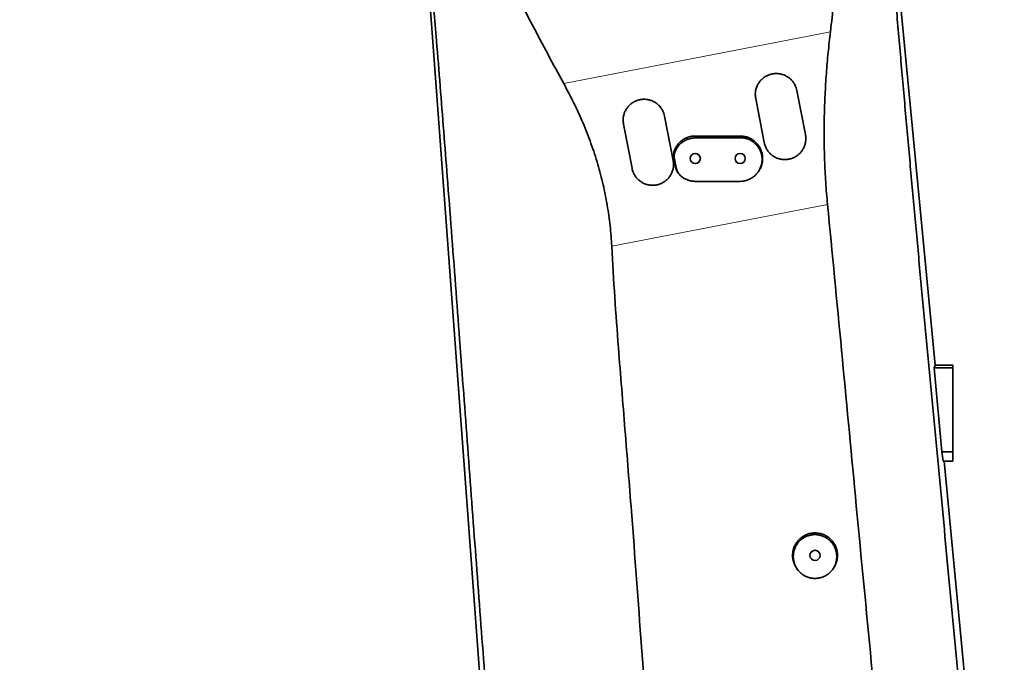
# Model space of a CAD drawing. Header units: millimetres. Extents: x 0 to 11920, y 0 to 8400.
# Tile 21 of 55: x 2671 to 3329, y 6045 to 6474. Entities that reach past the tile are written whole.
import ezdxf

# ---------------------------------------------------------------- set-up
doc = ezdxf.new("R2010")
doc.units = ezdxf.units.MM
doc.header["$LTSCALE"] = 20
doc.styles.add('SLDTEXTSTYLE0', font='TXT', dxfattribs={"width": 0.605})
doc.dimstyles.new('SLDDIMSTYLE0', dxfattribs={"dimtxt": 70, "dimasz": 70, "dimexe": 0, "dimexo": 0.0625, "dimgap": 17.5, "dimtad": 1, "dimdec": 0, "dimrnd": 1e-09, "dimzin": 12, "dimdsep": 46, "dimtxsty": 'SLDTEXTSTYLE0', "dimsah": 1, "dimcen": 0.09, "dimadec": 0, "dimazin": 3, "dimtfac": 1, "dimtofl": 0, "dimtmove": 0, "dimatfit": 3, "dimfxl": 1, "dimfrac": 2, "dimtolj": 1, "dimtzin": 12, "dimarcsym": 0})
doc.dimstyles.new('SLDDIMSTYLE1', dxfattribs={"dimtxt": 70, "dimasz": 70, "dimexe": 0, "dimexo": 0.0625, "dimgap": 17.5, "dimtad": 1, "dimdec": 1, "dimrnd": 1e-09, "dimzin": 12, "dimdsep": 46, "dimtxsty": 'SLDTEXTSTYLE0', "dimsah": 1, "dimcen": 0.09, "dimadec": 0, "dimazin": 3, "dimtfac": 1, "dimtofl": 0, "dimtmove": 0, "dimatfit": 3, "dimfxl": 1, "dimfrac": 2, "dimtolj": 1, "dimtzin": 12, "dimarcsym": 0})

# ---------------------------------------------------------------- blocks, each defined once
blk = doc.blocks.new('_D_10')
at = {"color": 7, "linetype": 'Continuous', "lineweight": 0}
for p, q in [((3085.41, 6636.48), (2001.1, 6636.48)), ((2031.1, 6636.48), (2031.1, 5511.48)), ((3085.41, 5511.48), (2001.1, 5511.48))]:
    blk.add_line(p, q, dxfattribs=at)
at = {"color": 7, "linetype": 'Continuous', "lineweight": 18}
for points in [[(2031.1, 6636.48), (2021.1, 6566.48), (2041.1, 6566.48)], [(2031.1, 5511.48), (2041.1, 5581.48), (2021.1, 5581.48)]]:
    blk.add_solid(points, dxfattribs=at)
at = {"color": 7, "linetype": 'Continuous', "lineweight": 18, "insert": (1940.86, 5967.04), "char_height": 70, "attachment_point": 1, "rotation": 90, "style": 'SLDTEXTSTYLE0'}
blk.add_mtext('1125', dxfattribs=at)
blk = doc.blocks.new('_D_12')
at = {"color": 7, "linetype": 'Continuous', "lineweight": 0}
for p, q in [((2879.41, 7007.63), (1861.1, 7007.63)), ((1891.1, 4731.48), (1891.1, 7007.63)), ((2409.82, 4731.48), (1861.1, 4731.48))]:
    blk.add_line(p, q, dxfattribs=at)
at = {"color": 7, "linetype": 'Continuous', "lineweight": 18}
for points in [[(1891.1, 7007.63), (1881.1, 6937.63), (1901.1, 6937.63)], [(1891.1, 4731.48), (1901.1, 4801.48), (1881.1, 4801.48)]]:
    blk.add_solid(points, dxfattribs=at)
at = {"color": 7, "linetype": 'Continuous', "lineweight": 18, "insert": (1800.86, 5762.61), "char_height": 70, "attachment_point": 1, "rotation": 90, "style": 'SLDTEXTSTYLE0'}
blk.add_mtext('2276', dxfattribs=at)

msp = doc.modelspace()

# ---------------------------------------------------------------- linework, layer by layer
at = {"color": 7, "linetype": 'Continuous', "lineweight": 35}
for p, q in [((3243.71, 6651.2), (3282.62, 6243.48)), ((2990.15, 5879.03), (2934.84, 6625.02)), ((3168.5, 6392.08), (3162.78, 6421.53)), ((3190.26, 6426.87), (3195.99, 6397.42)), ((3101.92, 6409.7), (3107.64, 6380.25)), ((3080.16, 6374.91), (3074.43, 6404.36)), ((3110.92, 6371.96), (3111.25, 6371.5)), ((3282.04, 6241.75), (3282.62, 6243.48)), ((3294.41, 6243.48), (3282.62, 6243.48)), ((3294.41, 6243.48), (3294.41, 6241.75)), ((3287.09, 6185.58), (3282.04, 6241.75)), ((3294.41, 6241.75), (3282.04, 6241.75)), ((3294.41, 6241.75), (3294.41, 6185.58)), ((3288.11, 6179.48), (3287.09, 6185.58)), ((3294.41, 6185.58), (3287.09, 6185.58)), ((3294.41, 6185.58), (3294.41, 6179.48)), ((3294.41, 6179.48), (3288.11, 6179.48)), ((3288.72, 6179.48), (3328.88, 5758.66)), ((3190.13, 6107.87), (3190.55, 6107.28)), ((3214.28, 6107.28), (3214.7, 6107.87))]:
    msp.add_line(p, q, dxfattribs=at)
at = {"color": 8, "linetype": 'Continuous', "lineweight": 18}
for p, q in [((3034.51, 6431.53), (3212.69, 6466.08)), ((3122.42, 6395.22), (3122.41, 6396.48)), ((3152.42, 6395.35), (3152.41, 6396.48)), ((3109.32, 6387.05), (3108.92, 6388.03)), ((3108.52, 6381.1), (3108.1, 6381.75)), ((3109.64, 6375.23), (3109.24, 6375.86)), ((3210.75, 6350.85), (3066.6, 6322.91))]:
    msp.add_line(p, q, dxfattribs=at)
at = {"color": 7, "linetype": 'Continuous', "lineweight": 35, "flags": 128}
msp.add_lwpolyline([(3152.41, 6366.22), (3144.86, 6366.21), (3137.3, 6366.21), (3122.41, 6366.2)], dxfattribs=at)
at = {"color": 7, "linetype": 'Continuous', "lineweight": 35}
for centre in [(3122.41, 6381.48), (3152.41, 6381.48), (3202.41, 6116.48)]:
    msp.add_circle(centre, 3.4, dxfattribs=at)
for points, knots in [([(3034.51, 6431.53), (3027.52, 6444.48), (3017.03, 6463.91), (3003.36, 6489.98), (2993.44, 6508.36), (2983.75, 6525.52), (2975.6, 6539.82), (2968.75, 6552.5), (2963.2, 6563.55), (2958.1, 6574.86), (2953.58, 6586.46), (2949.76, 6598.34), (2946.81, 6610.48), (2944.9, 6622.91), (2944.19, 6635.6), (2944.65, 6648.31), (2946.2, 6660.89), (2948.75, 6673.25), (2952.32, 6685.51), (2956.95, 6697.54), (2962.7, 6709.24), (2969.52, 6720.5), (2977.46, 6731.27), (2986.14, 6741.02), (2995.46, 6749.78), (3005.23, 6757.49), (3015.72, 6764.38), (3026.54, 6770.19), (3037.61, 6774.95), (3048.82, 6778.7), (3060.43, 6781.53), (3072.07, 6783.33), (3083.71, 6784.16), (3095.19, 6783.97), (3104.27, 6783.26), (3109.42, 6782.29), (3110.81, 6782.03)], [0, 0, 0, 0, 0.093247, 0.13987, 0.186496, 0.22558, 0.264663, 0.290754, 0.316842, 0.343056, 0.369407, 0.395752, 0.422178, 0.448596, 0.475423, 0.502671, 0.529, 0.555499, 0.582254, 0.609376, 0.636422, 0.663908, 0.691619, 0.719802, 0.745119, 0.770955, 0.796841, 0.822674, 0.846727, 0.871141, 0.895555, 0.920345, 0.94376, 0.967508, 0.991256, 1, 1, 1, 1]), ([(3158.44, 6765), (3159.19, 6764.6), (3163.37, 6762.35), (3170.54, 6757.44), (3179.86, 6750.27), (3188.59, 6742.26), (3196.73, 6733.5), (3204.23, 6723.93), (3211.01, 6713.66), (3216.98, 6702.84), (3221.71, 6692.4), (3225.37, 6682.44), (3228, 6673.02), (3230, 6662.75), (3231.23, 6651.7), (3231.76, 6638.83), (3231.48, 6624.79), (3230.37, 6608.61), (3228.47, 6589.37), (3225.71, 6567.1), (3221.66, 6538.15), (3217.22, 6504.48), (3214.2, 6478.88), (3212.69, 6466.08)], [0, 0, 0, 0, 0.007664, 0.043087, 0.07897, 0.114854, 0.151203, 0.18843, 0.226269, 0.264166, 0.302006, 0.331709, 0.361881, 0.392055, 0.428078, 0.464114, 0.510641, 0.557183, 0.613181, 0.68819, 0.763218, 0.881602, 1, 1, 1, 1]), ([(3242.28, 6648.56), (3242.41, 6646.85), (3242.67, 6643.39), (3243.22, 6636.73), (3243.94, 6628.65), (3244.82, 6619.25), (3245.71, 6609.87), (3246.69, 6599.44), (3247.71, 6587.97), (3248.78, 6575.52), (3250.53, 6554.8), (3252.98, 6525.82), (3256.18, 6488.49), (3259.43, 6451.11), (3262.72, 6413.7), (3266.08, 6376.29), (3269.49, 6338.88), (3272.96, 6301.48), (3276.47, 6264.13), (3280, 6226.86), (3284.71, 6177.21), (3292.91, 6090.25), (3301.62, 5997.83), (3309.66, 5912.31), (3313.73, 5869.39), (3316.77, 5837.17), (3318.77, 5815.64), (3320.76, 5794.12), (3322.77, 5772.61), (3324.14, 5758.33), (3324.82, 5751.19)], [0, 0, 0, 0, 0.0058971, 0.0118553, 0.0222998, 0.0327725, 0.0432714, 0.0537518, 0.0676067, 0.081474, 0.0953416, 0.1368959, 0.1784478, 0.2200498, 0.2616509, 0.3032167, 0.3447822, 0.3864448, 0.4281097, 0.4696598, 0.5112101, 0.5943092, 0.7605074, 0.8203772, 0.8802458, 0.9041952, 0.9281533, 0.9521119, 0.9760595, 1, 1, 1, 1]), ([(2994.06, 5872.49), (2993.24, 5883.33), (2991.61, 5905.01), (2989.18, 5937.5), (2985.74, 5983.42), (2981.28, 6042.79), (2975.81, 6115.6), (2971.27, 6176.18), (2967.67, 6224.54), (2964.96, 6260.7), (2962.24, 6296.89), (2959.5, 6333.11), (2956.86, 6367.34), (2954.35, 6399.58), (2951.96, 6429.81), (2949.22, 6464.12), (2946.1, 6502.47), (2943.26, 6537.23), (2941.07, 6564.36), (2939.78, 6580.61), (2938.74, 6593.62), (2937.95, 6603.38), (2937.13, 6613.1), (2936.57, 6619.43), (2936.29, 6622.6)], [0, 0, 0, 0, 0.043326, 0.086654, 0.129982, 0.227046, 0.324111, 0.421174, 0.469409, 0.517653, 0.565891, 0.614116, 0.662336, 0.702545, 0.742758, 0.782966, 0.83956, 0.896157, 0.922075, 0.947995, 0.961006, 0.974039, 0.987036, 1, 1, 1, 1]), ([(3212.69, 6466.08), (3212.16, 6461.46), (3211.11, 6452.24), (3209.93, 6438.21), (3209.06, 6424.06), (3208.55, 6409.67), (3208.42, 6395.12), (3208.73, 6380.38), (3209.44, 6365.61), (3210.31, 6355.77), (3210.75, 6350.85)], [0, 0, 0, 0, 0.122535, 0.245069, 0.368474, 0.491877, 0.618311, 0.744743, 0.872373, 1, 1, 1, 1]), ([(3162.78, 6421.53), (3162.65, 6422.42), (3162.42, 6424.09), (3162.66, 6426.58), (3163.25, 6428.89), (3164.24, 6431.07), (3165.58, 6433.05), (3167.24, 6434.77), (3169.15, 6436.18), (3171.27, 6437.25), (3173.51, 6437.94), (3175.84, 6438.25), (3178.17, 6438.17), (3180.45, 6437.7), (3182.63, 6436.87), (3184.64, 6435.68), (3186.45, 6434.17), (3187.97, 6432.36), (3189.42, 6429.97), (3189.95, 6428.04), (3190.26, 6426.87)], [0, 0, 0, 0, 0.0613422, 0.1156036, 0.1698637, 0.2241431, 0.2784191, 0.332314, 0.3862053, 0.4393319, 0.4924572, 0.545033, 0.5976106, 0.6502414, 0.7028759, 0.7561379, 0.809403, 0.8634604, 0.9175186, 1, 1, 1, 1]), ([(3066.6, 6322.91), (3066.28, 6327.48), (3065.66, 6336.62), (3063.7, 6350.35), (3060.97, 6364.03), (3057.35, 6377.82), (3052.86, 6391.55), (3047.48, 6405.22), (3041.39, 6418.6), (3036.8, 6427.22), (3034.51, 6431.53)], [0, 0, 0, 0, 0.119612, 0.23922, 0.361193, 0.48317, 0.611225, 0.739292, 0.869639, 1, 1, 1, 1]), ([(3074.43, 6404.36), (3074.31, 6405.25), (3074.08, 6406.92), (3074.32, 6409.4), (3074.91, 6411.72), (3075.9, 6413.89), (3077.23, 6415.87), (3078.89, 6417.6), (3080.8, 6419.01), (3082.92, 6420.07), (3085.17, 6420.77), (3087.49, 6421.07), (3089.82, 6421), (3092.1, 6420.53), (3094.28, 6419.7), (3096.3, 6418.51), (3098.1, 6417), (3099.62, 6415.19), (3101.08, 6412.8), (3101.6, 6410.87), (3101.92, 6409.7)], [0, 0, 0, 0, 0.061342, 0.115602, 0.169861, 0.22414, 0.278415, 0.332309, 0.3862, 0.439328, 0.492454, 0.545031, 0.597611, 0.650243, 0.702879, 0.756142, 0.809408, 0.863465, 0.917523, 1, 1, 1, 1]), ([(3108.92, 6388.03), (3109.32, 6388.76), (3110.13, 6390.24), (3111.79, 6392.17), (3113.74, 6393.8), (3115.93, 6395.08), (3118.3, 6395.97), (3120.49, 6396.42), (3121.87, 6396.46), (3122.41, 6396.48)], [0, 0, 0, 0, 0.150629, 0.301256, 0.451906, 0.602555, 0.752783, 0.903009, 1, 1, 1, 1]), ([(3109.32, 6387.05), (3109.71, 6387.77), (3110.51, 6389.2), (3112.14, 6391.06), (3114.03, 6392.63), (3116.17, 6393.87), (3118.49, 6394.73), (3120.6, 6395.15), (3121.92, 6395.2), (3122.42, 6395.22)], [0, 0, 0, 0, 0.151044, 0.302094, 0.453086, 0.604086, 0.756159, 0.908233, 1, 1, 1, 1]), ([(3122.41, 6396.48), (3125.34, 6396.48), (3131.18, 6396.48), (3141.18, 6396.48), (3148.26, 6396.48), (3152.41, 6396.48)], [0, 0, 0, 0, 0.292041, 0.584083, 1, 1, 1, 1]), ([(3122.42, 6395.22), (3125.34, 6395.23), (3131.18, 6395.26), (3141.18, 6395.3), (3148.26, 6395.33), (3152.42, 6395.35)], [0, 0, 0, 0, 0.292177, 0.584353, 1, 1, 1, 1]), ([(3152.41, 6396.48), (3153.25, 6396.44), (3154.93, 6396.36), (3157.38, 6395.7), (3159.71, 6394.67), (3161.81, 6393.27), (3163.66, 6391.51), (3165.18, 6389.49), (3166.35, 6387.22), (3167.12, 6384.8), (3167.47, 6382.27), (3167.39, 6379.75), (3166.87, 6377.25), (3166, 6374.92), (3165.11, 6373.54), (3164.69, 6372.87)], [0, 0, 0, 0, 0.076158, 0.154532, 0.230688, 0.309044, 0.38538, 0.463928, 0.540302, 0.6189, 0.695134, 0.773589, 0.849659, 0.927939, 1, 1, 1, 1]), ([(3152.42, 6395.35), (3153.23, 6395.31), (3154.88, 6395.24), (3157.28, 6394.61), (3159.57, 6393.61), (3161.63, 6392.24), (3163.44, 6390.53), (3164.91, 6388.57), (3166.04, 6386.38), (3166.78, 6384.05), (3167.11, 6381.61), (3167.04, 6379.18), (3166.55, 6376.76), (3165.67, 6374.48), (3164.41, 6372.34), (3162.82, 6370.46), (3160.92, 6368.86), (3158.79, 6367.6), (3156.46, 6366.72), (3154.31, 6366.28), (3152.95, 6366.24), (3152.41, 6366.22)], [0, 0, 0, 0, 0.053211, 0.107959, 0.161172, 0.215949, 0.268805, 0.323218, 0.375681, 0.429672, 0.482027, 0.535891, 0.588433, 0.642483, 0.695342, 0.74972, 0.802816, 0.857448, 0.9106, 0.965297, 1, 1, 1, 1]), ([(3195.99, 6397.42), (3196.05, 6397.03), (3196.25, 6395.87), (3196.28, 6393.88), (3195.94, 6391.55), (3195.2, 6389.28), (3194.11, 6387.19), (3192.66, 6385.3), (3190.94, 6383.69), (3188.95, 6382.39), (3186.79, 6381.44), (3184.48, 6380.86), (3182.13, 6380.69), (3179.76, 6380.91), (3177.48, 6381.51), (3175.32, 6382.51), (3173.37, 6383.84), (3171.66, 6385.49), (3170.26, 6387.39), (3169.19, 6389.51), (3168.7, 6391.11), (3168.52, 6391.99), (3168.5, 6392.08)], [0, 0, 0, 0, 0.027314, 0.080372, 0.134978, 0.187887, 0.242335, 0.295173, 0.349544, 0.402388, 0.456763, 0.509635, 0.564039, 0.616933, 0.67136, 0.724267, 0.778707, 0.831629, 0.886083, 0.939039, 0.993527, 1, 1, 1, 1]), ([(3108.1, 6381.75), (3108.02, 6382.29), (3107.87, 6383.38), (3107.98, 6385.54), (3108.54, 6387.04), (3108.92, 6388.03)], [0, 0, 0, 0, 0.2552963, 0.5105928, 1, 1, 1, 1]), ([(3109.24, 6375.86), (3109.15, 6376.35), (3108.96, 6377.34), (3108.58, 6379.3), (3108.29, 6380.77), (3108.1, 6381.75)], [0, 0, 0, 0, 0.250009, 0.500018, 1, 1, 1, 1]), ([(3108.52, 6381.1), (3108.44, 6381.64), (3108.29, 6382.7), (3108.43, 6384.75), (3108.97, 6386.15), (3109.32, 6387.05)], [0, 0, 0, 0, 0.269226, 0.526311, 1, 1, 1, 1]), ([(3109.64, 6375.23), (3109.55, 6375.73), (3109.36, 6376.71), (3108.98, 6378.66), (3108.7, 6380.13), (3108.52, 6381.1)], [0, 0, 0, 0, 0.25167, 0.503339, 1, 1, 1, 1]), ([(3107.64, 6380.25), (3107.71, 6379.86), (3107.9, 6378.7), (3107.93, 6376.71), (3107.6, 6374.37), (3106.86, 6372.11), (3105.76, 6370.02), (3104.32, 6368.13), (3102.59, 6366.52), (3100.6, 6365.21), (3098.45, 6364.27), (3096.14, 6363.69), (3093.79, 6363.51), (3091.42, 6363.73), (3089.14, 6364.34), (3086.97, 6365.33), (3085.03, 6366.66), (3083.31, 6368.31), (3081.91, 6370.21), (3080.84, 6372.34), (3080.35, 6373.94), (3080.17, 6374.81), (3080.16, 6374.91)], [0, 0, 0, 0, 0.0273151, 0.0803724, 0.1349769, 0.1878858, 0.2423334, 0.295172, 0.3495428, 0.4023869, 0.4567619, 0.5096346, 0.5640395, 0.6169333, 0.6713604, 0.7242673, 0.7787078, 0.8316295, 0.8860842, 0.9390399, 0.9935275, 1, 1, 1, 1]), ([(3110.95, 6371.97), (3110.73, 6372.28), (3109.9, 6373.44), (3109.52, 6374.84), (3109.24, 6375.86)], [0, 0, 0, 0, 0.264032, 1, 1, 1, 1]), ([(3112.61, 6369.96), (3112.23, 6370.35), (3111.47, 6371.11), (3110.33, 6372.84), (3109.91, 6374.29), (3109.64, 6375.23)], [0, 0, 0, 0, 0.267025, 0.5249, 1, 1, 1, 1]), ([(3122.41, 6366.2), (3121.47, 6366.25), (3119.72, 6366.35), (3117.22, 6367.09), (3114.82, 6368.2), (3113.39, 6369.34), (3112.61, 6369.96)], [0, 0, 0, 0, 0.263426, 0.489857, 0.722866, 1, 1, 1, 1]), ([(3164.41, 6372.47), (3164.45, 6372.52), (3164.55, 6372.66), (3164.64, 6372.79), (3164.7, 6372.87)], [0, 0, 0, 0, 0.396198, 1, 1, 1, 1]), ([(3263.28, 5803.6), (3262.79, 5809.42), (3261.81, 5821.07), (3258.68, 5850.85), (3254.34, 5892.97), (3247.7, 5964.06), (3239.42, 6051.71), (3229.55, 6153.66), (3220.21, 6253.4), (3213.9, 6318.37), (3210.75, 6350.85)], [0, 0, 0, 0, 0.031892, 0.063784, 0.163379, 0.262974, 0.453386, 0.643799, 0.821899, 1, 1, 1, 1]), ([(3066.6, 6322.91), (3067.24, 6311.59), (3068.53, 6288.94), (3071.55, 6248.12), (3075.48, 6200.44), (3080.73, 6133.95), (3086.52, 6055.52), (3091.9, 5980.22), (3096.31, 5919.99), (3099.56, 5882.62), (3100.95, 5860.25), (3101.41, 5852.96)], [0, 0, 0, 0, 0.072197, 0.144395, 0.260582, 0.376769, 0.568993, 0.761217, 0.857349, 0.953482, 1, 1, 1, 1]), ([(3202.41, 6131.48), (3201.57, 6131.44), (3199.89, 6131.35), (3197.44, 6130.7), (3195.13, 6129.67), (3193.02, 6128.26), (3191.18, 6126.52), (3189.65, 6124.5), (3188.49, 6122.24), (3187.72, 6119.83), (3187.37, 6117.31), (3187.44, 6114.76), (3187.95, 6112.27), (3188.82, 6109.93), (3189.71, 6108.54), (3190.15, 6107.87)], [0, 0, 0, 0, 0.077014, 0.15403, 0.231041, 0.308053, 0.385137, 0.462222, 0.53951, 0.616798, 0.694303, 0.771808, 0.849369, 0.92693, 1, 1, 1, 1]), ([(3214.66, 6107.89), (3214.98, 6108.36), (3215.79, 6109.52), (3216.67, 6111.62), (3217.29, 6114.07), (3217.49, 6116.61), (3217.25, 6119.14), (3216.59, 6121.6), (3215.52, 6123.91), (3214.09, 6126.02), (3212.31, 6127.84), (3210.27, 6129.35), (3207.99, 6130.47), (3205.36, 6131.3), (3203.47, 6131.42), (3202.41, 6131.48)], [0, 0, 0, 0, 0.052263, 0.129497, 0.20691, 0.284322, 0.361886, 0.439451, 0.517031, 0.59461, 0.672031, 0.74945, 0.826677, 0.903902, 1, 1, 1, 1]), ([(3202.41, 6101.09), (3203.22, 6101.13), (3204.84, 6101.21), (3207.2, 6101.84), (3209.45, 6102.84), (3211.47, 6104.19), (3213.26, 6105.88), (3214.74, 6107.84), (3215.88, 6110.03), (3216.63, 6112.38), (3216.99, 6114.84), (3216.93, 6117.32), (3216.45, 6119.78), (3215.57, 6122.09), (3214.3, 6124.25), (3212.71, 6126.14), (3210.8, 6127.75), (3208.68, 6128.99), (3206.36, 6129.87), (3203.96, 6130.33), (3201.5, 6130.38), (3199.09, 6130.03), (3196.76, 6129.26), (3194.6, 6128.13), (3192.65, 6126.64), (3190.98, 6124.85), (3189.62, 6122.79), (3188.62, 6120.54), (3188.01, 6118.13), (3187.82, 6115.66), (3188.04, 6113.18), (3188.66, 6110.78), (3189.7, 6108.5), (3191.09, 6106.45), (3192.81, 6104.64), (3194.8, 6103.18), (3197.01, 6102.07), (3199.56, 6101.26), (3201.4, 6101.15), (3202.41, 6101.09)], [0, 0, 0, 0, 0.026243, 0.05325, 0.079493, 0.106493, 0.13281, 0.15988, 0.186369, 0.213616, 0.240273, 0.267699, 0.294421, 0.32192, 0.348601, 0.376063, 0.402616, 0.429949, 0.456332, 0.483488, 0.509725, 0.536724, 0.562926, 0.589882, 0.616172, 0.643216, 0.669649, 0.69684, 0.723437, 0.750799, 0.777515, 0.805006, 0.831723, 0.859221, 0.885817, 0.913193, 0.93962, 0.966822, 1, 1, 1, 1])]:
    msp.add_open_spline(points, degree=3, knots=knots, dxfattribs=at)

# ---------------------------------------------------------------- dimensions: what is measured, and where the dimension line sits
at = {"color": 7, "linetype": 'Continuous', "lineweight": 18}
for base, p1, p2, dimstyle, picture, middle in [((1891.1, 7007.63), (2413.82, 4731.48), (2883.41, 7007.63), 'SLDDIMSTYLE0', '_D_12', (1891.1, 5869.55)), ((2031.1, 5511.48), (3089.41, 6636.48), (3089.41, 5511.48), 'SLDDIMSTYLE1', '_D_10', (2031.1, 6073.98))]:
    dim = msp.add_linear_dim(base=base, p1=p1, p2=p2, angle=90, dimstyle=dimstyle, dxfattribs=at)
    dim.commit()
    dim.dimension.update_dxf_attribs({"geometry": picture, "text_midpoint": middle, "dimtype": 160})

doc.saveas('drawing.dxf')
